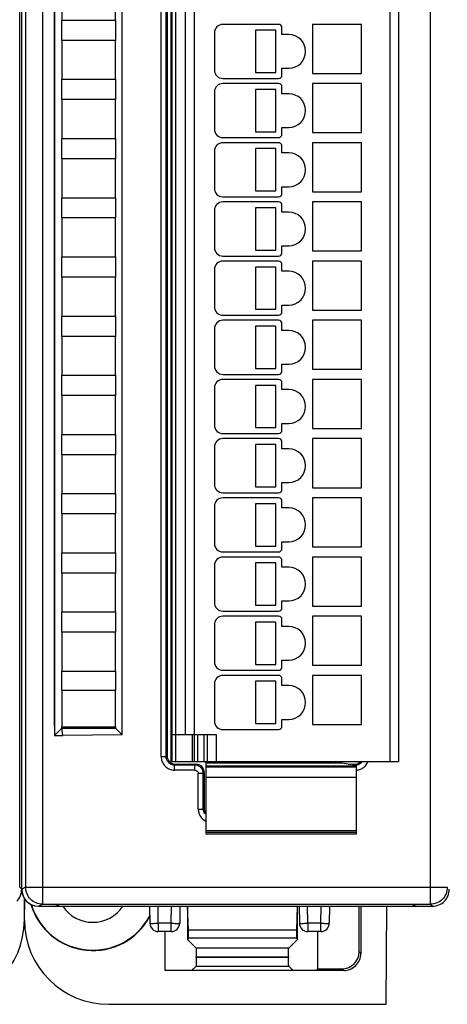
# Model space of a CAD drawing. Header units: millimetres. Extents: x 0 to 594, y 0 to 420.
# Tile 140 of 236: x 308 to 333, y 142 to 200. Entities that reach past the tile are written whole.
import ezdxf

# ---------------------------------------------------------------- set-up
doc = ezdxf.new("R2010")
doc.units = ezdxf.units.MM
doc.header["$LTSCALE"] = 32.67
doc.layers.get('0').update_dxf_attribs({"linetype": 'CONTINUOUS'})
doc.layers.add('1', color=7, linetype='CONTINUOUS')

msp = doc.modelspace()

# ---------------------------------------------------------------- linework, layer by layer
at = {"color": 9, "linetype": 'CONTINUOUS'}
for p, q in [((309.48969, 237.39672), (309.48969, 147.6325)), ((332.43604, 147.6325), (332.43604, 237.39672)), ((308.48984, 236.39676), (308.48984, 148.63246)), ((317.35389, 229.26461), (317.35389, 156.06461)), ((330.05389, 156.06461), (330.05389, 229.26461)), ((316.50133, 156.36156), (316.50133, 228.66766)), ((316.80115, 156.36156), (316.80115, 228.66766)), ((318.45389, 227.66461), (318.45389, 157.66461)), ((318.35389, 156.06461), (318.35389, 157.66461)), ((318.65389, 157.66461), (318.65389, 156.06461)), ((319.05389, 156.06461), (319.05389, 157.66461)), ((319.75389, 157.66461), (319.75389, 156.06461)), ((316.50133, 156.36156), (316.80115, 156.36156)), ((316.80115, 156.36156), (316.85389, 156.4143)), ((317.35359, 155.91461), (317.30084, 155.86186)), ((317.30084, 155.56204), (317.30084, 155.86186)), ((318.50145, 155.86186), (317.30084, 155.86186)), ((318.50145, 155.56204), (317.30084, 155.56204)), ((318.50145, 155.86186), (318.5542, 155.91461)), ((318.50145, 155.56204), (318.50145, 155.86186)), ((319.15389, 155.81159), (328.05389, 155.81159)), ((328.00695, 155.86186), (327.91868, 155.86186)), ((327.9542, 155.91461), (328.00695, 155.86186)), ((328.00695, 155.84821), (328.00695, 155.86186)), ((318.70133, 153.26156), (318.70133, 155.36217)), ((319.00115, 155.36217), (318.70133, 155.36217)), ((319.05389, 155.41491), (319.00115, 155.36217)), ((319.00115, 153.26156), (319.00115, 155.36217)), ((328.05389, 155.13518), (319.15389, 155.13518)), ((318.70133, 153.26156), (319.00115, 153.26156)), ((319.00115, 153.26156), (319.05389, 153.3143)), ((319.15389, 151.99462), (328.05389, 151.99462)), ((328.05389, 151.88143), (319.15389, 151.88143)), ((308.25389, 148.51456), (308.13601, 148.63252)), ((308.48984, 148.63246), (308.25389, 148.51449)), ((308.48984, 148.63246), (333.43601, 148.63246)), ((308.49, 148.61501), (308.48992, 148.63246)), ((309.25389, 147.51461), (309.48969, 147.6325)), ((316.33846, 146.50625), (316.3208, 147.51461)), ((317.10324, 146.50625), (317.12084, 147.51461)), ((325.18638, 146.50625), (325.16872, 147.51461)), ((325.95116, 146.50625), (325.96876, 147.51461)), ((332.43604, 147.6325), (332.55394, 147.51461)), ((316.3384, 146.50625), (316.3384, 146.01461)), ((317.10324, 146.50625), (316.33846, 146.50625)), ((317.10326, 146.01461), (317.10326, 146.50625)), ((325.18633, 146.50625), (325.18633, 146.01461)), ((325.95116, 146.50625), (325.18638, 146.50625)), ((325.95119, 146.01461), (325.95119, 146.50625)), ((324.05603, 145.03146), (318.56995, 145.03146)), ((324.03919, 144.47819), (318.5868, 144.47482)), ((328.21299, 144.81876), (328.31776, 144.714)), ((318.56995, 143.97712), (324.05603, 143.97712)), ((327.31837, 143.71461), (327.2136, 143.81937))]:
    msp.add_line(p, q, dxfattribs=at)
at = {"color": 7, "linetype": 'CONTINUOUS'}
for p, q in [((308.13601, 148.63252), (308.13601, 236.39673)), ((308.25389, 148.51449), (308.25389, 236.51472)), ((317.10389, 155.98004), (317.10389, 229.04918)), ((317.15389, 156.06461), (317.15389, 229.26461)), ((330.55389, 229.26461), (330.55389, 156.06461)), ((316.85389, 228.61491), (316.85389, 156.4143)), ((317.95389, 157.66461), (317.95389, 227.66461)), ((310.19104, 158.17675), (310.19104, 226.85247)), ((310.20389, 227.01218), (310.20389, 157.61946)), ((314.20389, 157.64824), (314.20389, 226.97925)), ((310.62389, 202.21461), (310.62389, 199.91461)), ((313.79989, 199.91461), (313.79989, 202.21461)), ((310.62389, 199.91461), (313.79989, 199.91461)), ((310.62402, 198.71461), (310.62402, 199.91461)), ((313.79977, 199.91461), (313.79977, 198.71461)), ((319.65389, 199.16461), (319.65389, 196.96461)), ((323.45389, 199.66461), (320.15389, 199.66461)), ((322.0892, 199.31461), (322.0892, 196.81461)), ((323.2892, 199.31461), (322.0892, 199.31461)), ((323.2892, 196.81461), (323.2892, 199.31461)), ((323.65389, 199.06461), (323.65389, 199.46461)), ((325.45389, 199.66461), (325.45389, 196.76461)), ((328.35389, 199.66461), (325.45389, 199.66461)), ((328.35389, 196.76461), (328.35389, 199.66461)), ((310.62389, 198.71461), (310.62389, 196.41461)), ((313.79989, 198.71461), (310.62389, 198.71461)), ((313.79989, 196.41461), (313.79989, 198.71461)), ((324.05389, 199.06461), (323.65389, 199.06461)), ((322.0892, 196.81461), (323.2892, 196.81461)), ((323.65389, 196.66461), (323.65389, 197.06461)), ((323.65389, 197.06461), (324.05389, 197.06461)), ((310.62389, 196.41461), (313.79989, 196.41461)), ((310.62402, 195.21461), (310.62402, 196.41461)), ((313.79977, 196.41461), (313.79977, 195.21461)), ((320.15389, 196.46461), (323.45389, 196.46461)), ((325.45389, 196.76461), (328.35389, 196.76461)), ((319.65389, 195.66461), (319.65389, 193.46461)), ((323.45389, 196.16461), (320.15389, 196.16461)), ((322.0892, 195.81461), (322.0892, 193.31461)), ((323.2892, 195.81461), (322.0892, 195.81461)), ((323.2892, 193.31461), (323.2892, 195.81461)), ((323.65389, 195.56461), (323.65389, 195.96461)), ((325.45389, 196.16461), (325.45389, 193.26461)), ((328.35389, 196.16461), (325.45389, 196.16461)), ((328.35389, 193.26461), (328.35389, 196.16461)), ((310.62389, 195.21461), (310.62389, 192.91461)), ((313.79989, 195.21461), (310.62389, 195.21461)), ((313.79989, 192.91461), (313.79989, 195.21461)), ((324.05389, 195.56461), (323.65389, 195.56461)), ((322.0892, 193.31461), (323.2892, 193.31461)), ((323.65389, 193.16461), (323.65389, 193.56461)), ((323.65389, 193.56461), (324.05389, 193.56461)), ((310.62389, 192.91461), (313.79989, 192.91461)), ((310.62402, 191.71461), (310.62402, 192.91461)), ((313.79977, 192.91461), (313.79977, 191.71461)), ((320.15389, 192.96461), (323.45389, 192.96461)), ((325.45389, 193.26461), (328.35389, 193.26461)), ((319.65389, 192.16461), (319.65389, 189.96461)), ((323.45389, 192.66461), (320.15389, 192.66461)), ((322.0892, 192.31461), (322.0892, 189.81461)), ((323.2892, 192.31461), (322.0892, 192.31461)), ((323.2892, 189.81461), (323.2892, 192.31461)), ((323.65389, 192.06461), (323.65389, 192.46461)), ((325.45389, 192.66461), (325.45389, 189.76461)), ((328.35389, 192.66461), (325.45389, 192.66461)), ((328.35389, 189.76461), (328.35389, 192.66461)), ((310.62389, 191.71461), (310.62389, 189.41461)), ((313.79989, 191.71461), (310.62389, 191.71461)), ((313.79989, 189.41461), (313.79989, 191.71461)), ((324.05389, 192.06461), (323.65389, 192.06461)), ((322.0892, 189.81461), (323.2892, 189.81461)), ((323.65389, 189.66461), (323.65389, 190.06461)), ((323.65389, 190.06461), (324.05389, 190.06461)), ((310.62389, 189.41461), (313.79989, 189.41461)), ((310.62402, 188.21461), (310.62402, 189.41461)), ((313.79977, 189.41461), (313.79977, 188.21461)), ((320.15389, 189.46461), (323.45389, 189.46461)), ((325.45389, 189.76461), (328.35389, 189.76461)), ((319.65389, 188.66461), (319.65389, 186.46461)), ((323.45389, 189.16461), (320.15389, 189.16461)), ((322.0892, 188.81461), (322.0892, 186.31461)), ((323.2892, 188.81461), (322.0892, 188.81461)), ((323.2892, 186.31461), (323.2892, 188.81461)), ((323.65389, 188.56461), (323.65389, 188.96461)), ((325.45389, 189.16461), (325.45389, 186.26461)), ((328.35389, 189.16461), (325.45389, 189.16461)), ((328.35389, 186.26461), (328.35389, 189.16461)), ((310.62389, 188.21461), (310.62389, 185.91461)), ((313.79989, 188.21461), (310.62389, 188.21461)), ((313.79989, 185.91461), (313.79989, 188.21461)), ((324.05389, 188.56461), (323.65389, 188.56461)), ((323.65389, 186.16461), (323.65389, 186.56461)), ((323.65389, 186.56461), (324.05389, 186.56461)), ((310.62389, 185.91461), (313.79989, 185.91461)), ((310.62402, 184.71461), (310.62402, 185.91461)), ((313.79977, 185.91461), (313.79977, 184.71461)), ((320.15389, 185.96461), (323.45389, 185.96461)), ((322.0892, 186.31461), (323.2892, 186.31461)), ((325.45389, 186.26461), (328.35389, 186.26461)), ((319.65389, 185.16461), (319.65389, 182.96461)), ((323.45389, 185.66461), (320.15389, 185.66461)), ((322.0892, 185.31461), (322.0892, 182.81461)), ((323.2892, 185.31461), (322.0892, 185.31461)), ((323.2892, 182.81461), (323.2892, 185.31461)), ((323.65389, 185.06461), (323.65389, 185.46461)), ((325.45389, 185.66461), (325.45389, 182.76461)), ((328.35389, 185.66461), (325.45389, 185.66461)), ((328.35389, 182.76461), (328.35389, 185.66461)), ((310.62389, 184.71461), (310.62389, 182.41461)), ((313.79989, 184.71461), (310.62389, 184.71461)), ((313.79989, 182.41461), (313.79989, 184.71461)), ((324.05389, 185.06461), (323.65389, 185.06461)), ((323.65389, 182.66461), (323.65389, 183.06461)), ((323.65389, 183.06461), (324.05389, 183.06461)), ((310.62389, 182.41461), (313.79989, 182.41461)), ((310.62402, 181.21461), (310.62402, 182.41461)), ((313.79977, 182.41461), (313.79977, 181.21461)), ((320.15389, 182.46461), (323.45389, 182.46461)), ((322.0892, 182.81461), (323.2892, 182.81461)), ((325.45389, 182.76461), (328.35389, 182.76461)), ((319.65389, 181.66461), (319.65389, 179.46461)), ((323.45389, 182.16461), (320.15389, 182.16461)), ((322.0892, 181.81461), (322.0892, 179.31461)), ((323.2892, 181.81461), (322.0892, 181.81461)), ((323.2892, 179.31461), (323.2892, 181.81461)), ((323.65389, 181.56461), (323.65389, 181.96461)), ((325.45389, 182.16461), (325.45389, 179.26461)), ((328.35389, 182.16461), (325.45389, 182.16461)), ((328.35389, 179.26461), (328.35389, 182.16461)), ((310.62389, 181.21461), (310.62389, 178.91461)), ((313.79989, 181.21461), (310.62389, 181.21461)), ((313.79989, 178.91461), (313.79989, 181.21461)), ((324.05389, 181.56461), (323.65389, 181.56461)), ((323.65389, 179.16461), (323.65389, 179.56461)), ((323.65389, 179.56461), (324.05389, 179.56461)), ((310.62389, 178.91461), (313.79989, 178.91461)), ((310.62402, 177.71461), (310.62402, 178.91461)), ((313.79977, 178.91461), (313.79977, 177.71461)), ((320.15389, 178.96461), (323.45389, 178.96461)), ((322.0892, 179.31461), (323.2892, 179.31461)), ((325.45389, 179.26461), (328.35389, 179.26461)), ((323.45389, 178.66461), (320.15389, 178.66461)), ((322.0892, 178.31461), (322.0892, 175.81461)), ((323.2892, 178.31461), (322.0892, 178.31461)), ((323.2892, 175.81461), (323.2892, 178.31461)), ((323.65389, 178.06461), (323.65389, 178.46461)), ((325.45389, 178.66461), (325.45389, 175.76461)), ((328.35389, 178.66461), (325.45389, 178.66461)), ((328.35389, 175.76461), (328.35389, 178.66461)), ((310.62389, 177.71461), (310.62389, 175.41461)), ((313.79989, 177.71461), (310.62389, 177.71461)), ((313.79989, 175.41461), (313.79989, 177.71461)), ((319.65389, 178.16461), (319.65389, 175.96461)), ((324.05389, 178.06461), (323.65389, 178.06461)), ((323.65389, 175.66461), (323.65389, 176.06461)), ((323.65389, 176.06461), (324.05389, 176.06461)), ((310.62389, 175.41461), (313.79989, 175.41461)), ((310.62402, 174.21461), (310.62402, 175.41461)), ((313.79977, 175.41461), (313.79977, 174.21461)), ((320.15389, 175.46461), (323.45389, 175.46461)), ((322.0892, 175.81461), (323.2892, 175.81461)), ((325.45389, 175.76461), (328.35389, 175.76461)), ((323.45389, 175.16461), (320.15389, 175.16461)), ((322.0892, 174.81461), (322.0892, 172.31461)), ((323.2892, 174.81461), (322.0892, 174.81461)), ((323.2892, 172.31461), (323.2892, 174.81461)), ((323.65389, 174.56461), (323.65389, 174.96461)), ((325.45389, 175.16461), (325.45389, 172.26461)), ((328.35389, 175.16461), (325.45389, 175.16461)), ((328.35389, 172.26461), (328.35389, 175.16461)), ((310.62389, 174.21461), (310.62389, 171.91461)), ((313.79989, 174.21461), (310.62389, 174.21461)), ((313.79989, 171.91461), (313.79989, 174.21461)), ((319.65389, 174.66461), (319.65389, 172.46461)), ((324.05389, 174.56461), (323.65389, 174.56461)), ((323.65389, 172.16461), (323.65389, 172.56461)), ((323.65389, 172.56461), (324.05389, 172.56461)), ((310.62389, 171.91461), (313.79989, 171.91461)), ((310.62402, 170.71461), (310.62402, 171.91461)), ((313.79977, 171.91461), (313.79977, 170.71461)), ((320.15389, 171.96461), (323.45389, 171.96461)), ((322.0892, 172.31461), (323.2892, 172.31461)), ((325.45389, 172.26461), (328.35389, 172.26461)), ((323.45389, 171.66461), (320.15389, 171.66461)), ((322.0892, 171.31461), (322.0892, 168.81461)), ((323.2892, 171.31461), (322.0892, 171.31461)), ((323.2892, 168.81461), (323.2892, 171.31461)), ((323.65389, 171.06461), (323.65389, 171.46461)), ((325.45389, 171.66461), (325.45389, 168.76461)), ((328.35389, 171.66461), (325.45389, 171.66461)), ((328.35389, 168.76461), (328.35389, 171.66461)), ((310.62389, 170.71461), (310.62389, 168.41461)), ((313.79989, 170.71461), (310.62389, 170.71461)), ((313.79989, 168.41461), (313.79989, 170.71461)), ((319.65389, 171.16461), (319.65389, 168.96461)), ((324.05389, 171.06461), (323.65389, 171.06461)), ((323.65389, 168.66461), (323.65389, 169.06461)), ((323.65389, 169.06461), (324.05389, 169.06461)), ((310.62389, 168.41461), (313.79989, 168.41461)), ((310.62402, 167.21461), (310.62402, 168.41461)), ((313.79977, 168.41461), (313.79977, 167.21461)), ((320.15389, 168.46461), (323.45389, 168.46461)), ((322.0892, 168.81461), (323.2892, 168.81461)), ((325.45389, 168.76461), (328.35389, 168.76461)), ((323.45389, 168.16461), (320.15389, 168.16461)), ((322.0892, 167.81461), (322.0892, 165.31461)), ((323.2892, 167.81461), (322.0892, 167.81461)), ((323.2892, 165.31461), (323.2892, 167.81461)), ((323.65389, 167.56461), (323.65389, 167.96461)), ((325.45389, 168.16461), (325.45389, 165.26461)), ((328.35389, 168.16461), (325.45389, 168.16461)), ((328.35389, 165.26461), (328.35389, 168.16461)), ((310.62389, 167.21461), (310.62389, 164.91461)), ((313.79989, 167.21461), (310.62389, 167.21461)), ((313.79989, 164.91461), (313.79989, 167.21461)), ((319.65389, 167.66461), (319.65389, 165.46461)), ((324.05389, 167.56461), (323.65389, 167.56461)), ((323.65389, 165.16461), (323.65389, 165.56461)), ((323.65389, 165.56461), (324.05389, 165.56461)), ((310.62389, 164.91461), (313.79989, 164.91461)), ((310.62402, 163.71461), (310.62402, 164.91461)), ((313.79977, 164.91461), (313.79977, 163.71461)), ((320.15389, 164.96461), (323.45389, 164.96461)), ((322.0892, 165.31461), (323.2892, 165.31461)), ((325.45389, 165.26461), (328.35389, 165.26461)), ((323.45389, 164.66461), (320.15389, 164.66461)), ((322.0892, 164.31461), (322.0892, 161.81461)), ((323.2892, 164.31461), (322.0892, 164.31461)), ((323.2892, 161.81461), (323.2892, 164.31461)), ((323.65389, 164.06461), (323.65389, 164.46461)), ((325.45389, 164.66461), (325.45389, 161.76461)), ((328.35389, 164.66461), (325.45389, 164.66461)), ((328.35389, 161.76461), (328.35389, 164.66461)), ((310.62389, 163.71461), (310.62389, 161.41461)), ((313.79989, 163.71461), (310.62389, 163.71461)), ((313.79989, 161.41461), (313.79989, 163.71461)), ((319.65389, 164.16461), (319.65389, 161.96461)), ((324.05389, 164.06461), (323.65389, 164.06461)), ((323.65389, 161.66461), (323.65389, 162.06461)), ((323.65389, 162.06461), (324.05389, 162.06461)), ((310.62389, 161.41461), (313.79989, 161.41461)), ((310.62402, 160.26461), (310.62402, 161.41461)), ((313.79977, 161.41461), (313.79977, 160.26461)), ((320.15389, 161.46461), (323.45389, 161.46461)), ((322.0892, 161.81461), (323.2892, 161.81461)), ((325.45389, 161.76461), (328.35389, 161.76461)), ((323.45389, 161.16461), (320.15389, 161.16461)), ((322.0892, 160.81461), (322.0892, 158.31461)), ((323.2892, 160.81461), (322.0892, 160.81461)), ((323.2892, 158.31461), (323.2892, 160.81461)), ((323.65389, 160.56461), (323.65389, 160.96461)), ((325.45389, 161.16461), (325.45389, 158.26461)), ((328.35389, 161.16461), (325.45389, 161.16461)), ((328.35389, 158.26461), (328.35389, 161.16461)), ((310.62389, 160.26461), (310.62389, 158.11461)), ((313.79989, 160.26461), (310.62389, 160.26461)), ((313.79989, 158.11461), (313.79989, 160.26461)), ((319.65389, 160.66461), (319.65389, 158.46461)), ((324.05389, 160.56461), (323.65389, 160.56461)), ((323.65389, 158.16461), (323.65389, 158.56461)), ((323.65389, 158.56461), (324.05389, 158.56461)), ((310.20389, 158.18961), (310.19104, 158.17675)), ((310.20389, 158.17675), (310.19104, 158.17675)), ((310.20389, 157.61946), (310.62404, 158.03475)), ((310.62389, 158.11461), (313.79989, 158.11461)), ((310.62404, 158.03475), (310.62402, 158.11461)), ((310.62404, 158.03475), (313.79951, 158.05065)), ((310.68668, 157.61461), (310.62404, 158.03475)), ((313.79977, 158.11461), (313.79975, 158.05238)), ((313.79975, 158.05238), (314.20389, 157.64824)), ((320.15389, 157.96461), (323.45389, 157.96461)), ((322.0892, 158.31461), (323.2892, 158.31461)), ((325.45389, 158.26461), (328.35389, 158.26461)), ((310.20324, 157.61881), (310.68668, 157.61461)), ((314.20389, 157.64518), (310.68668, 157.61461)), ((317.15389, 157.66461), (319.75389, 157.66461)), ((318.45389, 157.66461), (318.45389, 156.06461)), ((319.25389, 156.06461), (319.25389, 157.66461)), ((317.10389, 156.21461), (317.15389, 156.21461)), ((317.15389, 156.06461), (330.55389, 156.06461)), ((319.15389, 156.06461), (319.15389, 151.79312)), ((317.35359, 155.91461), (318.5542, 155.91461)), ((327.2217, 155.96968), (319.15389, 155.96968)), ((319.15389, 155.76461), (328.05389, 155.76461)), ((328.05389, 155.84094), (327.2217, 155.96968)), ((327.57772, 155.91461), (327.9542, 155.91461)), ((328.05389, 155.7792), (328.05389, 155.84094)), ((328.05389, 151.79312), (328.05389, 155.7646)), ((319.05389, 155.41491), (319.05389, 153.3143)), ((319.15389, 151.79302), (328.05389, 151.79302)), ((308.41299, 146.70385), (308.41299, 147.97151)), ((309.25389, 147.51461), (332.55394, 147.51461)), ((309.48969, 147.6325), (332.43604, 147.6325)), ((310.25389, 147.51461), (310.47597, 147.62366)), ((331.40027, 147.61461), (310.45754, 147.61461)), ((315.82087, 147.51461), (315.83848, 146.50588)), ((317.6208, 147.51461), (317.60319, 146.50588)), ((318.06299, 147.51461), (318.06299, 145.53842)), ((318.11711, 146.09085), (318.07406, 147.51461)), ((324.55193, 147.51461), (324.50888, 146.09085)), ((324.56299, 145.53842), (324.56299, 147.51461)), ((324.66879, 147.51461), (324.6864, 146.50588)), ((326.46872, 147.51461), (326.45111, 146.50588)), ((328.21299, 144.81876), (328.21299, 147.51461)), ((328.31776, 147.51461), (328.31776, 144.714)), ((329.82319, 141.71461), (329.8485, 147.51461)), ((331.38183, 147.62366), (331.60389, 147.51461)), ((317.10268, 146.01461), (316.3384, 146.01461)), ((316.73754, 143.71461), (316.73754, 146.01461)), ((318.11711, 145.64667), (318.06299, 145.53842)), ((318.11711, 145.64667), (318.11711, 146.09085)), ((324.50888, 146.09085), (318.11711, 146.09085)), ((318.11711, 145.64667), (324.50888, 145.64667)), ((324.50888, 146.09085), (324.50888, 145.64667)), ((324.50888, 145.64667), (324.56299, 145.53842)), ((325.95119, 146.01461), (325.18691, 146.01461)), ((325.76299, 146.01461), (325.76299, 143.81937)), ((318.06299, 145.53842), (318.56995, 145.03146)), ((324.05603, 145.03146), (324.56299, 145.53842)), ((318.5868, 144.52981), (324.03919, 144.53516)), ((318.5868, 144.47482), (318.5868, 144.52981)), ((324.03919, 144.53516), (324.03919, 144.47819)), ((318.56995, 143.97712), (318.30744, 143.71461)), ((324.31855, 143.71461), (324.05603, 143.97712)), ((325.71063, 143.71461), (325.76299, 143.81937)), ((325.76299, 143.81937), (327.2136, 143.81937)), ((327.31837, 143.71461), (316.73754, 143.71461)), ((313.40223, 141.71461), (329.82319, 141.71461))]:
    msp.add_line(p, q, dxfattribs=at)
for centre, radius, start, end in [((320.15389, 199.16461), 0.5, 90, 180), ((323.45389, 199.46461), 0.2, 0, 90), ((324.05389, 198.06461), 1, 270, 90), ((320.15389, 196.96461), 0.5, 180, 270), ((323.45389, 196.66461), 0.2, 270, 360), ((320.15389, 195.66461), 0.5, 90, 180), ((323.45389, 195.96461), 0.2, 0, 90), ((324.05389, 194.56461), 1, 270, 90), ((320.15389, 193.46461), 0.5, 180, 270), ((323.45389, 193.16461), 0.2, 270, 360), ((320.15389, 192.16461), 0.5, 90, 180), ((323.45389, 192.46461), 0.2, 0, 90), ((324.05389, 191.06461), 1, 270, 90), ((320.15389, 189.96461), 0.5, 180, 270), ((323.45389, 189.66461), 0.2, 270, 360), ((320.15389, 188.66461), 0.5, 90, 180), ((323.45389, 188.96461), 0.2, 0, 90), ((324.05389, 187.56461), 1, 270, 90), ((320.15389, 186.46461), 0.5, 180, 270), ((323.45389, 186.16461), 0.2, 270, 360), ((320.15389, 185.16461), 0.5, 90, 180), ((323.45389, 185.46461), 0.2, 0, 90), ((324.05389, 184.06461), 1, 270, 90), ((320.15389, 182.96461), 0.5, 180, 270), ((323.45389, 182.66461), 0.2, 270, 360), ((320.15389, 181.66461), 0.5, 90, 180), ((323.45389, 181.96461), 0.2, 0, 90), ((324.05389, 180.56461), 1, 270, 90), ((320.15389, 179.46461), 0.5, 180, 270), ((323.45389, 179.16461), 0.2, 270, 360), ((320.15389, 178.16461), 0.5, 90, 180), ((323.45389, 178.46461), 0.2, 0, 90), ((324.05389, 177.06461), 1, 270, 90), ((320.15389, 175.96461), 0.5, 180, 270), ((323.45389, 175.66461), 0.2, 270, 360), ((320.15389, 174.66461), 0.5, 90, 180), ((323.45389, 174.96461), 0.2, 0, 90), ((324.05389, 173.56461), 1, 270, 90), ((320.15389, 172.46461), 0.5, 180, 270), ((323.45389, 172.16461), 0.2, 270, 360), ((320.15389, 171.16461), 0.5, 90, 180), ((323.45389, 171.46461), 0.2, 0, 90), ((324.05389, 170.06461), 1, 270, 90), ((320.15389, 168.96461), 0.5, 180, 270), ((323.45389, 168.66461), 0.2, 270, 360), ((320.15389, 167.66461), 0.5, 90, 180), ((323.45389, 167.96461), 0.2, 0, 90), ((324.05389, 166.56461), 1, 270, 90), ((320.15389, 165.46461), 0.5, 180, 270), ((323.45389, 165.16461), 0.2, 270, 360), ((320.15389, 164.16461), 0.5, 90, 180), ((323.45389, 164.46461), 0.2, 0, 90), ((324.05389, 163.06461), 1, 270, 90), ((320.15389, 161.96461), 0.5, 180, 270), ((323.45389, 161.66461), 0.2, 270, 360), ((320.15389, 160.66461), 0.5, 90, 180), ((323.45389, 160.96461), 0.2, 0, 90), ((324.05389, 159.56461), 1, 270, 90), ((320.15389, 158.46461), 0.5, 180, 270), ((323.45389, 158.16461), 0.2, 270, 360), ((309.24479, 148.51461), 1, 185.2877404, 270), ((329.16701, 147.38271), 20.75355, 178.4120923, 179.4078643), ((335.01764, 147.3079), 26.60465, 179.3769779, 180.0161629), ((312.46299, 148.71461), 3.82444, 196.6308165, 331.7635481), ((312.46299, 148.71461), 3.8, 196.9922407, 332.4102605), ((312.46299, 148.71461), 2.15, 213.9509616, 326.0490384), ((316.3384, 146.51461), 0.5, 180.9999985, 269.9999232), ((317.10326, 146.51461), 0.5, 270.0000856, 359.0000398), ((325.18633, 146.51461), 0.5, 180.9999619, 270.0000053), ((325.95119, 146.51461), 0.5, 270, 358.9999999)]:
    msp.add_arc(centre, radius, start, end, dxfattribs=at)
at = {"color": 9, "linetype": 'CONTINUOUS'}
for centre, radius, start, end in [((328.00728, 156.3624), 0.50054, 269.9614659, 274.9576196), ((327.99411, 156.46823), 0.90624, 273.7869817, 276.3562201)]:
    msp.add_arc(centre, radius, start, end, dxfattribs=at)
at = {"color": 7, "linetype": 'CONTINUOUS'}
for centre, major_axis, ratio, start_param, end_param in [((317.3542, 156.41491), (0.35398, 0.35398), 0.99878277, -3.92638183, -2.35680348), ((327.95359, 156.41491), (-0.35398, 0.35398), 0.99878277, -3.83581623, -3.14159265), ((318.55359, 155.4143), (-0.35398, -0.35398), 0.99878277, 8.63998878, 10.20956714), ((327.95359, 156.41491), (0.35398, -0.35398), 0.99878277, -0.78478918, -0.69422358), ((319.5542, 153.31491), (0.35398, 0.35398), 0.99878277, 2.35680348, 3.00026401), ((309.25405, 148.51465), (0.89461, 0.44727), 0.99980964, 2.67805165, 4.24869568), ((303.42223, 146.70537), (-3.52954, 3.52954), 0.99969546, 2.35632324, 3.92686206), ((313.40375, 146.70537), (3.52954, 3.52954), 0.99969546, 2.35632141, 3.9268639), ((327.21238, 144.81998), (-0.70797, 0.70797), 0.99878277, 2.35680348, 3.92638183)]:
    msp.add_ellipse(centre, major_axis=major_axis, ratio=ratio, start_param=start_param, end_param=end_param, dxfattribs=at)
at = {"color": 9, "linetype": 'CONTINUOUS'}
for points, knots in [([(316.50133, 156.36156), (316.50299, 156.25756), (316.54179, 156.04707), (316.72126, 155.78197), (316.98636, 155.60252), (317.19685, 155.56367), (317.30084, 155.56204)], [0, 0, 0, 0, 0.25002688, 0.50000304, 0.74997642, 1, 1, 1, 1]), ([(317.30084, 155.86207), (317.23586, 155.86187), (317.10442, 155.88793), (316.93822, 155.99889), (316.827, 156.16506), (316.8011, 156.29652), (316.80115, 156.36156)], [0, 0, 0, 0, 0.24996073, 0.49995832, 0.74983813, 1, 1, 1, 1]), ([(328.40873, 156.06445), (328.36722, 156.00813), (328.25888, 155.91198), (328.12033, 155.86979), (328.05054, 155.86373)], [0, 0, 0, 0, 0.4996853, 1, 1, 1, 1]), ([(328.09444, 155.56756), (328.16575, 155.57551), (328.30743, 155.6095), (328.55804, 155.75175), (328.69665, 155.93212), (328.7493, 156.06418)], [0, 0, 0, 0, 0.25118362, 0.50232451, 1, 1, 1, 1]), ([(318.8546, 155.71529), (318.80865, 155.76123), (318.69769, 155.83593), (318.56643, 155.86181), (318.50145, 155.86186)], [0, 0, 0, 0, 0.49999275, 1, 1, 1, 1]), ([(319.00115, 155.36217), (319.0011, 155.42715), (318.97509, 155.55835), (318.90053, 155.66937), (318.8546, 155.71529)], [0, 0, 0, 0, 0.50011979, 1, 1, 1, 1]), ([(318.70133, 153.26156), (318.70252, 153.18708), (318.72237, 153.03724), (318.84401, 152.76361), (319.02063, 152.60531), (319.15348, 152.5412)], [0, 0, 0, 0, 0.25124605, 0.5024262, 1, 1, 1, 1]), ([(319.10421, 152.95718), (319.07118, 153.00023), (319.01897, 153.09794), (319.00111, 153.20725), (319.00115, 153.26156)], [0, 0, 0, 0, 0.49983553, 1, 1, 1, 1]), ([(308.78274, 147.92543), (308.6928, 148.01538), (308.54619, 148.23195), (308.49224, 148.48784), (308.49, 148.61501)], [0, 0, 0, 0, 0.50003242, 1, 1, 1, 1]), ([(333.43601, 148.63249), (333.436, 148.50243), (333.38423, 148.23973), (333.23506, 148.01737), (333.1431, 147.92541)], [0, 0, 0, 0, 0.49999239, 1, 1, 1, 1]), ([(309.48969, 147.6325), (309.35966, 147.63252), (309.097, 147.68431), (308.87469, 147.83347), (308.78274, 147.92543)], [0, 0, 0, 0, 0.49998098, 1, 1, 1, 1]), ([(333.1431, 147.92541), (333.05113, 147.83344), (332.82879, 147.68428), (332.5661, 147.63251), (332.43605, 147.6325)], [0, 0, 0, 0, 0.50000613, 1, 1, 1, 1]), ([(315.83848, 146.50588), (315.83849, 146.50503), (315.84343, 146.50521), (315.84906, 146.50392), (315.86184, 146.50374), (315.88621, 146.50278), (315.92825, 146.50244), (315.96424, 146.50227), (315.98496, 146.50227)], [0, 0, 0, 0, 0.01745493, 0.06685389, 0.14825247, 0.26101883, 0.57628658, 1, 1, 1, 1]), ([(315.98496, 146.50227), (316.0102, 146.50227), (316.12804, 146.5027), (316.24586, 146.50427), (316.33843, 146.50588)], [0, 0, 0, 0, 0.21425581, 1, 1, 1, 1]), ([(317.10323, 146.50588), (317.13573, 146.50532), (317.25356, 146.50348), (317.3714, 146.50227), (317.45673, 146.50227)], [0, 0, 0, 0, 0.27586853, 1, 1, 1, 1]), ([(317.45673, 146.50227), (317.47745, 146.50227), (317.51345, 146.50244), (317.55548, 146.50279), (317.57984, 146.50374), (317.59263, 146.50393), (317.59824, 146.5052), (317.60318, 146.50503), (317.60319, 146.50588)], [0, 0, 0, 0, 0.42383076, 0.73914285, 0.85189892, 0.93326198, 0.98260589, 1, 1, 1, 1]), ([(324.6864, 146.50588), (324.68641, 146.50503), (324.69135, 146.5052), (324.69696, 146.50393), (324.70975, 146.50374), (324.7341, 146.50279), (324.77614, 146.50244), (324.81214, 146.50227), (324.83285, 146.50227)], [0, 0, 0, 0, 0.01739414, 0.06673808, 0.14810116, 0.26085724, 0.5761693, 1, 1, 1, 1]), ([(324.83285, 146.50227), (324.8581, 146.50227), (324.97594, 146.5027), (325.09378, 146.50427), (325.18636, 146.50588)], [0, 0, 0, 0, 0.21424845, 1, 1, 1, 1]), ([(325.95115, 146.50588), (325.98365, 146.50532), (326.10147, 146.50348), (326.2193, 146.50227), (326.30463, 146.50227)], [0, 0, 0, 0, 0.27586307, 1, 1, 1, 1]), ([(326.30463, 146.50227), (326.32535, 146.50227), (326.36134, 146.50244), (326.40337, 146.50278), (326.42775, 146.50374), (326.44053, 146.50392), (326.44616, 146.50521), (326.4511, 146.50503), (326.45111, 146.50588)], [0, 0, 0, 0, 0.42371342, 0.73898117, 0.85174753, 0.93314611, 0.98254507, 1, 1, 1, 1])]:
    msp.add_open_spline(points, degree=3, knots=knots, dxfattribs=at)
at = {"color": 7, "linetype": 'CONTINUOUS'}
for points, knots in [([(327.2217, 155.96968), (327.18791, 155.97249), (327.05268, 155.98843), (326.91909, 156.02395), (326.82521, 156.06459)], [0, 0, 0, 0, 0.24894787, 1, 1, 1, 1]), ([(307.96102, 147.80749), (308.05298, 147.89945), (308.20213, 148.12181), (308.2539, 148.38451), (308.25389, 148.51456)], [0, 0, 0, 0, 0.49999991, 1, 1, 1, 1]), ([(333.26102, 147.80749), (333.35298, 147.89945), (333.50213, 148.12181), (333.5539, 148.38451), (333.55389, 148.51456)], [0, 0, 0, 0, 0.49999991, 1, 1, 1, 1]), ([(332.55394, 147.51461), (332.68399, 147.51461), (332.94669, 147.56637), (333.16905, 147.71552), (333.26102, 147.80749)], [0, 0, 0, 0, 0.49999993, 1, 1, 1, 1]), ([(318.56995, 145.03146), (318.573, 145.02841), (318.57315, 145.01213), (318.57776, 144.9836), (318.57947, 144.93609), (318.58121, 144.89985), (318.58191, 144.87909)], [0, 0, 0, 0, 0.08445876, 0.28404118, 0.59313718, 1, 1, 1, 1]), ([(324.04408, 144.87909), (324.04478, 144.89985), (324.04652, 144.93609), (324.04823, 144.9836), (324.05284, 145.01213), (324.05299, 145.02841), (324.05603, 145.03146)], [0, 0, 0, 0, 0.40686282, 0.71595881, 0.91554124, 1, 1, 1, 1]), ([(318.58677, 144.47081), (318.58676, 144.40894), (318.58621, 144.31904), (318.58408, 144.20458), (318.58221, 144.13137), (318.57942, 144.07108), (318.5777, 144.0243), (318.57312, 143.99617), (318.57297, 143.98013), (318.56995, 143.97712)], [0, 0, 0, 0, 0.37540096, 0.54528344, 0.694856, 0.81900338, 0.91333074, 0.97417495, 1, 1, 1, 1]), ([(318.58191, 144.87909), (318.58276, 144.85369), (318.5859, 144.73599), (318.58684, 144.61825), (318.58683, 144.52593)], [0, 0, 0, 0, 0.21589464, 1, 1, 1, 1]), ([(324.05603, 143.97712), (324.05296, 143.9802), (324.05285, 143.99664), (324.04817, 144.02545), (324.04647, 144.07341), (324.04365, 144.13516), (324.04179, 144.21004), (324.03969, 144.32664), (324.03916, 144.4181), (324.03915, 144.48096)], [0, 0, 0, 0, 0.02586301, 0.0869723, 0.18173805, 0.30638296, 0.45638293, 0.62633422, 1, 1, 1, 1]), ([(324.03923, 144.54206), (324.03924, 144.57296), (324.03966, 144.68532), (324.04134, 144.79768), (324.04408, 144.87909)], [0, 0, 0, 0, 0.27504757, 1, 1, 1, 1]), ([(327.31833, 143.71461), (327.44834, 143.71461), (327.71121, 143.7665), (328.04333, 143.98903), (328.26587, 144.32116), (328.31776, 144.58403), (328.31776, 144.71404)], [0, 0, 0, 0, 0.2500361, 0.50000016, 0.74996414, 1, 1, 1, 1])]:
    msp.add_open_spline(points, degree=3, knots=knots, dxfattribs=at)
at = {"color": 9, "linetype": 'CONTINUOUS'}
msp.add_open_spline([(318.50145, 155.56204), (318.55245, 155.56204), (318.6587, 155.51942), (318.70133, 155.41316), (318.70133, 155.36217)], degree=3, dxfattribs=at)
at = {"layer": '1', "color": 1, "linetype": 'CONTINUOUS'}
msp.add_line((317.10389, 155.98004), (317.10389, 156.21461), dxfattribs=at)

doc.saveas('drawing.dxf')
